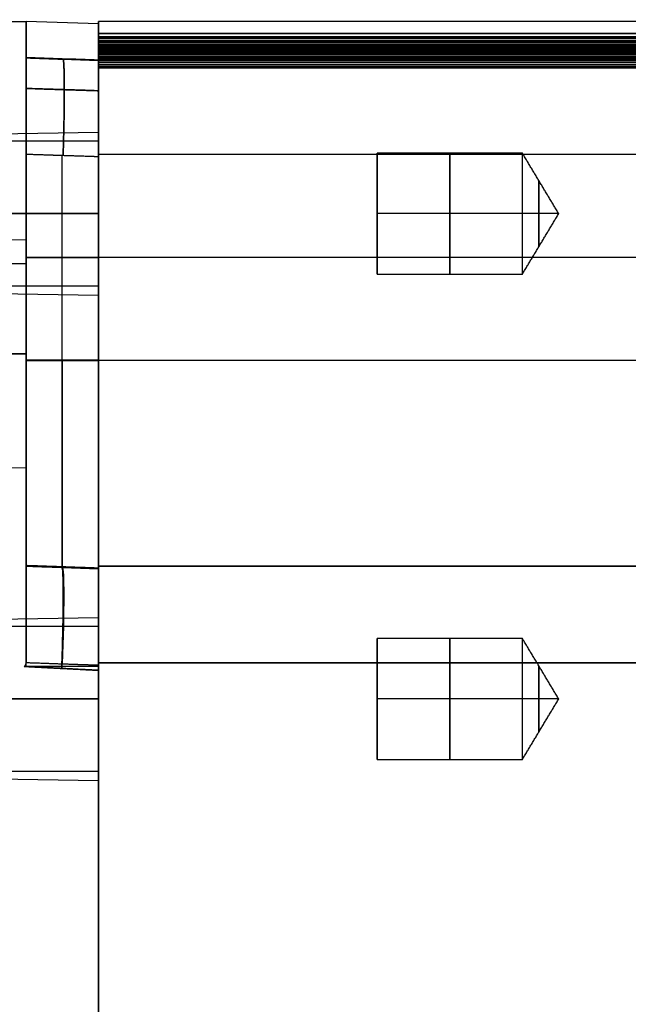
# Model space of a CAD drawing. Header units: millimetres. Extents: x 0 to 290, y -65 to 65.
# Tile 7 of 256: x 75 to 100, y 24 to 65. Entities that reach past the tile are written whole.
import ezdxf

# ---------------------------------------------------------------- set-up
doc = ezdxf.new("R2010")
doc.units = ezdxf.units.MM
doc.layers.add('Layer 01', color=7, linetype='Continuous', true_color=0x000000)

# ---------------------------------------------------------------- blocks, each defined once
blk = doc.blocks.new('Block 01')
at = {"layer": 'Layer 01'}
for p, q in [((75, 65), (63.9, 64.806)), ((75, 63.942, -32.514), (75, 65, -32.514)), ((78, 64.895), (75, 65)), ((75, 63.942, 32.514), (75, 65, 32.514)), ((78, 64.895, 0), (78, 65, 0)), ((78, 64.896, 10.222), (78, 64.896, -10.222)), ((78, 63.425, -23.943), (78, 64.322, -23.943)), ((78, 63.425, 23.943), (78, 64.322, 23.943)), ((78, 64.168, 26.946), (78, 64.273, 26.946)), ((78, 64.168, -26.946), (78, 64.273, -26.946)), ((78, 64.21, 28.094), (78, 64.21, 26.164)), ((78, 64.21, -26.164), (78, 64.21, -28.094)), ((78, 63.101, 29.948), (78, 63.997, 29.948)), ((78, 63.1, -29.948), (78, 63.997, -29.948)), ((203.5, 63.996, 22.924), (78, 63.996, 22.924)), ((203.5, 63.996, -22.923), (78, 63.996, -22.923)), ((78, 63.888, -22.928), (78, 63.888, -24.925)), ((78, 63.888, 24.925), (78, 63.888, 22.928)), ((78, 63.672, -28.925), (203.5, 63.672, -28.925)), ((78, 63.662, 28.925), (203.5, 63.662, 28.925)), ((78, 63.569, 30.927), (78, 63.569, 28.929)), ((78, 63.567, -28.93), (78, 63.567, -30.927)), ((78, 63.427, -23.901), (203.5, 63.427, -23.901)), ((78, 63.103, -29.895), (203.5, 63.103, -29.895)), ((71.1, 60.303, 37), (78, 60.423, 37)), ((78, 60.053, 37), (78, 60.423, 37)), ((78, 60.053, 37), (69.5, 60.053, 37)), ((76.5, 51.011, 42.367), (76.5, 59.464, 42.367)), ((76.5, 50.989, -42.528), (76.5, 59.451, -42.528)), ((89.5, 54.553, 37), (89.5, 59.553, 37)), ((78, 57.053, 40.37), (78, 57.053, 40)), ((78, 57.053, 34), (78, 57.053, 33.63)), ((95.5, 57.053, 39.5), (89.5, 57.053, 39.5)), ((95.5, 57.053, 34.5), (89.5, 57.053, 34.5)), ((89.5, 57.053, 39.5), (89.5, 57.053, 34.5)), ((97.002, 57.053, 37), (95.5, 57.053, 39.5)), ((97.002, 57.053, 37), (95.5, 57.053, 34.5)), ((63.5, 55.783, -51.265), (75, 55.983, -51.265)), ((63.5, 55.783, 51.265), (75, 55.983, 51.265)), ((75, 55.261, 42.419), (78, 55.261, 42.315)), ((75, 55.244, -42.581), (78, 55.244, -42.476)), ((78, 55.249, 42.419), (203.5, 55.249, 42.419)), ((203.5, 55.243, -42.581), (78, 55.243, -42.581)), ((78, 54.053, 37), (69.5, 54.053, 37)), ((71.1, 53.803, 37), (78, 53.682, 37)), ((78, 53.682, 37), (78, 54.053, 37)), ((75, 51.757, 65), (75, 51.757, 55.958)), ((75, 51.757, 46.573), (75, 51.757, 42.419)), ((75, 51.746, -42.581), (75, 51.746, -46.572)), ((75, 51.746, -55.959), (75, 51.746, -65)), ((78, 51.096, 42.419), (78, 51.096, 42.315)), ((78, 51.096, -42.476), (78, 51.096, -42.581)), ((63.5, 46.748, 51.265), (75, 46.547, 51.265)), ((63.5, 46.748, -51.265), (75, 46.547, -51.265)), ((78, 42.928, -48.071), (78, 43.04, -48.071)), ((78, 42.886, 48.085), (78, 42.976, 48.085)), ((78, 42.406, 55.961), (75, 42.511, 55.961)), ((75, 42.489, -56.041), (78, 42.384, -56.041)), ((76.5, 42.458, 50.919), (76.5, 42.458, 60.95)), ((76.5, 42.437, -60.95), (76.5, 42.437, -51.081)), ((203.5, 42.489, -56.04), (78, 42.489, -56.04)), ((203.5, 42.489, 50.919), (78, 42.489, 50.919)), ((203.5, 42.489, 55.96), (78, 42.489, 55.96)), ((71.1, 40.25, -57.053), (78, 40.37, -57.053)), ((78, 40, -57.053), (78, 40.37, -57.053)), ((78, 40, -57.053), (69.5, 40, -57.053)), ((89.5, 34.5, -57.053), (89.5, 39.5, -57.053)), ((75, 38.513, 65), (78, 38.408, 64.895)), ((78, 38.337, -64.895), (75.046, 38.337, -64.998)), ((78, 38.182, 64.971), (75.717, 38.302, 64.971)), ((78, 38.182, -64.974), (75.75, 38.3, -64.974)), ((76.464, 38.263, 64.944), (76.464, 38.263, 65.026)), ((76.5, 38.261, -64.948), (76.5, 38.439, -64.948)), ((76.5, 38.261, -65.026), (76.5, 38.261, -64.948)), ((78, -38.182, -65.026), (78, 38.182, -65.026)), ((78, -38.182, 65.026), (78, 38.182, 65.026)), ((78, 37, -53.682), (78, 37, -54.053)), ((78, 37, -60.053), (78, 37, -60.423)), ((95.5, 37, -54.553), (89.5, 37, -54.553)), ((95.5, 37, -59.553), (89.5, 37, -59.553)), ((89.5, 37, -54.553), (89.5, 37, -59.553)), ((97.002, 37, -57.053), (95.5, 37, -54.553)), ((97.002, 37, -57.053), (95.5, 37, -59.553)), ((78, 34, -57.053), (69.5, 34, -57.053)), ((78, 33.63, -57.053), (78, 34, -57.053)), ((71.1, 33.75, -57.053), (78, 33.63, -57.053))]:
    blk.add_line(p, q, dxfattribs=at)
at = {"layer": 'Layer 01', "extrusion": (-1, -3.10682e-12, -1.56412e-14)}
blk.add_arc((435, 0, -75), 500, 180.00313, 184.46142, dxfattribs=at)
at = {"layer": 'Layer 01', "extrusion": (1, 2.23181e-07, 7.79319e-13)}
blk.add_arc((-435, 0, 75), 500, 359.99687, 0.00313, dxfattribs=at)
at = {"layer": 'Layer 01', "extrusion": (1, 1.50356e-12, -1.58032e-14)}
blk.add_arc((-435, 0, 75), 500, 0.00313, 4.44276, dxfattribs=at)
at = {"layer": 'Layer 01', "extrusion": (1, 2.63795e-28, -2.84217e-15)}
blk.add_arc((55, -55, 75), 10, 270, 0, dxfattribs=at)
at = {"layer": 'Layer 01', "extrusion": (1, 0, -1.42109e-15)}
blk.add_arc((55, 55, 75), 10, 360, 90, dxfattribs=at)
at = {"layer": 'Layer 01', "extrusion": (-1, 0, 0)}
for centre, radius, start, end in [((435, 0, -78), 499.895, 177.3919, 182.60809), ((-63.996, 22.424, -78), 0.5, 139.64, 177.427), ((-63.996, -22.423, -78), 0.5, 182.573, 220.36), ((-63.996, 22.424, -78), 0.5, 89.9047, 139.64), ((-63.996, -22.423, -78), 0.5, 220.36, 270.0611), ((-63.853, -25.424, -78), 0.5, 180, 182.9176), ((435, 0, -78), 499.895, 176.7026, 177.11755), ((435, 0, -78), 499.895, 182.88245, 183.2974), ((-63.853, 25.424, -78), 0.5, 214.8695, 267.6703), ((-63.691, -28.425, -78), 0.5, 183.2623, 221.0493), ((-63.691, -28.425, -78), 0.5, 221.0493, 270), ((-63.511, -31.424, -78), 0.5, 180, 183.6068), ((435, 0, -78), 499.895, 183.57174, 184.45023), ((435, 0, -78), 499, 177.19718, 177.31202), ((435, 0, -78), 499, 176.5079, 176.62282), ((-57.053, 37, -78), 3, 90, 270), ((-57.053, 37, -92.5), 2.5, 0, 180), ((-57.053, 37, -92.5), 2.5, 180, 0), ((-57.053, 37, -95.5), 2.5, 0, 180), ((-57.053, 37, -96.176), 1.375, 0, 180), ((-57.053, 37, -96.176), 1.375, 180, 0), ((-37, -57.053, -78), 3, 90, 270), ((-37, -57.053, -92.5), 2.5, 0, 180), ((-37, -57.053, -92.5), 2.5, 180, 0), ((-37, -57.053, -95.5), 2.5, 0, 180), ((-37, -57.053, -96.176), 1.375, 0, 180), ((-37, -57.053, -96.176), 1.375, 180, 0)]:
    blk.add_arc(centre, radius, start, end, dxfattribs=at)
at = {"layer": 'Layer 01', "extrusion": (1, 0, 0)}
for centre, radius, start, end in [((-435, 0, 78), 500, 0, 2.57298), ((-435, 0, 78), 500, 357.42702, 360), ((63.853, -25.424, 78), 0.5, 360, 34.8695), ((63.853, 25.424, 78), 0.5, 0, 2.9176), ((63.853, 25.424, 78), 0.5, 325.1305, 360), ((-435, 0, 78), 500, 2.91756, 3.26229), ((-435, 0, 78), 500, 356.73771, 357.08244), ((63.853, -25.424, 78), 0.5, 34.8695, 87.626), ((63.511, -31.424, 78), 0.5, 0, 34.1802), ((-435, 0, 78), 500, 355.53885, 356.39316), ((-435, 0, 78), 500, 3.6068, 4.4425), ((63.511, -31.424, 78), 0.5, 34.1802, 86.9916), ((63.633, 29.425, 78), 0.5, 183.3772, 270), ((59.51, 38.419, 78), 4, 4.4425, 90), ((59.497, -38.581, 78), 4, 270, 355.5388), ((57.053, 37, 95.5), 2.5, 180, 0), ((57.053, 37, 78), 3, 90, 270), ((50.989, 50.919, 78), 8.5, 180, 270), ((50.989, -51.081, 78), 8.5, 90, 180), ((38.489, 61, 78), 4, 0, 90), ((38.489, -61, 78), 4, 270, 0), ((37, -57.053, 89.5), 2.5, 0, 180), ((37, -57.053, 89.5), 2.5, 180, 0), ((37, -57.053, 95.5), 2.5, 180, 0), ((37, -57.053, 78), 3, 90, 270)]:
    blk.add_arc(centre, radius, start, end, dxfattribs=at)
at = {"layer": 'Layer 01', "extrusion": (-1, -9.90036e-12, -4.74729e-13)}
blk.add_arc((435, 0, -78), 499.895, 177.11755, 177.3919, dxfattribs=at)
at = {"layer": 'Layer 01', "extrusion": (1, 9.90763e-12, -4.75077e-13)}
blk.add_arc((-435, 0, 78), 499.895, 357.11755, 357.39191, dxfattribs=at)
at = {"layer": 'Layer 01', "extrusion": (1, 9.90846e-12, 5.94666e-13)}
blk.add_arc((-435, 0, 78), 499.895, 3.2974, 3.57169, dxfattribs=at)
at = {"layer": 'Layer 01', "extrusion": (1, 9.90119e-12, -5.94235e-13)}
blk.add_arc((-435, 0, 78), 499.895, 356.42826, 356.7026, dxfattribs=at)
at = {"layer": 'Layer 01', "extrusion": (-1, 5.01401e-11, 3.12209e-12)}
blk.add_arc((435, 0, -78), 499.895, 175.56844, 176.42831, dxfattribs=at)
at = {"layer": 'Layer 01', "extrusion": (-1, -9.55455e-33, -2.10816e-15)}
for centre in [(-57.053, 37, -78), (-37, -57.053, -78)]:
    blk.add_arc(centre, 3.37, 90, 270, dxfattribs=at)
at = {"layer": 'Layer 01', "extrusion": (1, 2.84217e-15, 0)}
blk.add_arc((57.053, 37, 89.5), 2.5, 360, 180, dxfattribs=at)
at = {"layer": 'Layer 01', "extrusion": (1, -2.84217e-15, 0)}
blk.add_arc((57.053, 37, 89.5), 2.5, 180, 0, dxfattribs=at)
at = {"layer": 'Layer 01', "extrusion": (-1, -9.55455e-33, 2.10816e-15)}
for centre in [(-57.053, 37, -78), (-37, -57.053, -78)]:
    blk.add_arc(centre, 3.37, 270, 90, dxfattribs=at)
at = {"layer": 'Layer 01', "extrusion": (-1, -2.2726e-32, -1.71123e-47)}
blk.add_arc((-51.265, -51.265, -75), 4.718, 90, 270, dxfattribs=at)
at = {"layer": 'Layer 01', "extrusion": (-1, -2.2726e-32, 0)}
for start, end in [(90, 270), (270, 90)]:
    blk.add_arc((-51.265, 51.265, -75), 4.718, start, end, dxfattribs=at)
at = {"layer": 'Layer 01', "extrusion": (-1, -2.2726e-32, 1.71123e-47)}
blk.add_arc((-51.265, -51.265, -75), 4.718, 270, 90, dxfattribs=at)
at = {"layer": 'Layer 01', "extrusion": (1, 1.59704e-44, 1.59704e-44)}
blk.add_arc((51.011, 50.919, 75), 8.5, 180, 270, dxfattribs=at)
at = {"layer": 'Layer 01', "extrusion": (1, -6.42784e-54, 6.42784e-54)}
blk.add_arc((50.989, -51.081, 75), 8.5, 90, 180, dxfattribs=at)
at = {"layer": 'Layer 01', "extrusion": (1, 0, 1.9736e-15)}
for centre, start, end in [((51.011, 50.919, 76.5), 180, 270), ((50.989, -51.081, 76.5), 90, 180)]:
    blk.add_arc(centre, 8.552, start, end, dxfattribs=at)
at = {"layer": 'Layer 01', "extrusion": (-1, 3.30302e-15, 1.65151e-15)}
blk.add_arc((-51.011, 50.919, -78), 8.605, 270, 0, dxfattribs=at)
at = {"layer": 'Layer 01', "extrusion": (-1, 3.30302e-15, -3.30302e-15)}
blk.add_arc((-50.989, -51.081, -78), 8.605, 0, 90, dxfattribs=at)
at = {"layer": 'Layer 01', "extrusion": (0.998783, -0.034878, -0.034878)}
blk.add_arc((41.102, 63.528, 72.768), 4, 0, 92.7879, dxfattribs=at)
at = {"layer": 'Layer 01', "extrusion": (-0.998783, 0.034878, -0.034878)}
blk.add_arc((-41.081, -63.528, -72.801), 4, 180, 269.9302, dxfattribs=at)
at = {"layer": 'Layer 01'}
for points, degree in [([(63.9, 64.806, -55), (69.45, 64.903, -55), (75, 65, -55)], 2), ([(63.9, 64.806, 55), (69.45, 64.903, 55), (75, 65, 55)], 2), ([(75, 65, -55), (75, 65, -27.514), (75, 65, -0.027)], 2), ([(75, 65, 0.027), (75, 65, 27.514), (75, 65, 55)], 2), ([(203.5, 65, 0), (140.75, 65, 0), (78, 65, 0)], 2), ([(78, 64.496, 22.446), (140.75, 64.496, 22.446), (203.5, 64.496, 22.446)], 2), ([(203.5, 64.496, -22.446), (140.75, 64.496, -22.446), (78, 64.496, -22.446)], 2), ([(203.5, 64.353, -25.424), (140.75, 64.353, -25.424), (78, 64.353, -25.424)], 2), ([(203.5, 64.353, 25.424), (140.75, 64.353, 25.424), (78, 64.353, 25.424)], 2), ([(78, 64.352, 25.45), (140.75, 64.352, 25.45), (203.5, 64.352, 25.45)], 2), ([(78, 64.352, -25.45), (140.75, 64.352, -25.45), (203.5, 64.352, -25.45)], 2), ([(203.5, 64.273, 26.952), (140.75, 64.273, 26.952), (78, 64.273, 26.952)], 2), ([(203.5, 64.273, -26.952), (140.75, 64.273, -26.952), (78, 64.273, -26.952)], 2), ([(78, 64.19, 28.453), (140.75, 64.19, 28.453), (203.5, 64.19, 28.453)], 2), ([(203.5, 64.19, -28.453), (140.75, 64.19, -28.453), (78, 64.19, -28.453)], 2), ([(203.5, 64.183, 28.512), (140.75, 64.183, 28.512), (78, 64.183, 28.512)], 2), ([(203.5, 64.169, 28.571), (140.75, 64.169, 28.571), (78, 64.169, 28.571)], 2), ([(203.5, 64.147, 28.629), (140.75, 64.147, 28.629), (78, 64.147, 28.629)], 2), ([(203.5, 64.101, 28.711), (140.75, 64.101, 28.711), (78, 64.101, 28.711)], 2), ([(203.5, 64.034, 28.788), (140.75, 64.034, 28.788), (78, 64.034, 28.788)], 2), ([(203.5, 64.011, -31.424), (140.75, 64.011, -31.424), (78, 64.011, -31.424)], 2), ([(78, 64.01, -31.455), (140.75, 64.01, -31.455), (203.5, 64.01, -31.455)], 2), ([(203.5, 64.01, 31.455), (140.75, 64.01, 31.455), (78, 64.01, 31.455)], 2), ([(203.5, 64.006, 31.358), (140.75, 64.006, 31.358), (78, 64.006, 31.358)], 2), ([(78, 63.996, -22.923), (78, 63.985, -22.923), (78, 63.973, -22.923), (78, 63.962, -22.923)], 3), ([(78, 63.962, 22.923), (78, 63.973, 22.923), (78, 63.984, 22.923), (78, 63.996, 22.924)], 3), ([(78, 63.996, 22.924), (140.75, 63.996, 22.924), (203.5, 63.996, 22.924)], 2), ([(203.5, 63.996, -22.923), (140.75, 63.996, -22.923), (78, 63.996, -22.923)], 2), ([(203.5, 63.984, 31.261), (140.75, 63.984, 31.261), (78, 63.984, 31.261)], 2), ([(203.5, 63.979, 22.923), (140.75, 63.979, 22.923), (78, 63.979, 22.923)], 2), ([(203.5, 63.979, -22.923), (140.75, 63.979, -22.923), (78, 63.979, -22.923)], 2), ([(78, 63.962, 22.923), (140.75, 63.962, 22.923), (203.5, 63.962, 22.923)], 2), ([(78, 63.962, -22.923), (140.75, 63.962, -22.923), (203.5, 63.962, -22.923)], 2), ([(203.5, 63.961, 28.845), (140.75, 63.961, 28.845), (78, 63.961, 28.845)], 2), ([(203.5, 63.945, 31.176), (140.75, 63.945, 31.176), (78, 63.945, 31.176)], 2), ([(203.5, 63.886, 31.092), (140.75, 63.886, 31.092), (78, 63.886, 31.092)], 2), ([(78, 63.401, 38.626), (77, 63.433, 38.661), (76, 63.465, 38.696), (75, 63.498, 38.732)], 3), ([(75, 63.485, -38.894), (76, 63.453, -38.859), (77, 63.42, -38.824), (78, 63.388, -38.788)], 3), ([(78, 63.873, -24.924), (140.75, 63.873, -24.924), (203.5, 63.873, -24.924)], 2), ([(203.5, 63.873, 24.924), (140.75, 63.873, 24.924), (78, 63.873, 24.924)], 2), ([(203.5, 63.869, 28.892), (140.75, 63.869, 28.892), (78, 63.869, 28.892)], 2), ([(203.5, 63.819, 31.029), (140.75, 63.819, 31.029), (78, 63.819, 31.029)], 2), ([(203.5, 63.792, 28.915), (140.75, 63.792, 28.915), (78, 63.792, 28.915)], 2), ([(203.5, 63.767, 35.093), (140.75, 63.767, 35.093), (78, 63.767, 35.093)], 2), ([(203.5, 63.763, 22.96), (140.75, 63.763, 22.96), (78, 63.763, 22.96)], 2), ([(203.5, 63.761, -35.174), (140.75, 63.761, -35.174), (78, 63.761, -35.174)], 2), ([(203.5, 63.73, 30.974), (140.75, 63.73, 30.974), (78, 63.73, 30.974)], 2), ([(203.5, 63.696, 30.959), (140.75, 63.696, 30.959), (78, 63.696, 30.959)], 2), ([(78, 63.633, 28.925), (78, 63.662, 28.925), (78, 63.691, 28.925)], 2), ([(78, 63.691, -28.925), (78, 63.672, -28.925), (78, 63.653, -28.925)], 2), ([(78, 63.691, 28.925), (140.75, 63.691, 28.925), (203.5, 63.691, 28.925)], 2), ([(203.5, 63.691, -28.925), (140.75, 63.691, -28.925), (78, 63.691, -28.925)], 2), ([(203.5, 63.69, 24.877), (140.75, 63.69, 24.877), (78, 63.69, 24.877)], 2), ([(203.5, 63.69, -24.877), (140.75, 63.69, -24.877), (78, 63.69, -24.877)], 2), ([(78, 63.653, -28.925), (140.75, 63.653, -28.925), (203.5, 63.653, -28.925)], 2), ([(203.5, 63.653, 30.944), (140.75, 63.653, 30.944), (78, 63.653, 30.944)], 2), ([(78, 63.633, 28.925), (140.75, 63.633, 28.925), (203.5, 63.633, 28.925)], 2), ([(203.5, 63.606, 23.064), (140.75, 63.606, 23.064), (78, 63.606, 23.064)], 2), ([(203.5, 63.606, -23.064), (140.75, 63.606, -23.064), (78, 63.606, -23.064)], 2), ([(203.5, 63.601, 30.931), (140.75, 63.601, 30.931), (78, 63.601, 30.931)], 2), ([(78, 63.542, 30.924), (140.75, 63.542, 30.924), (203.5, 63.542, 30.924)], 2), ([(78, 63.537, -30.924), (140.75, 63.537, -30.924), (203.5, 63.537, -30.924)], 2), ([(203.5, 63.532, 24.761), (140.75, 63.532, 24.761), (78, 63.532, 24.761)], 2), ([(203.5, 63.532, -24.761), (140.75, 63.532, -24.761), (78, 63.532, -24.761)], 2), ([(78, 63.498, 38.729), (140.75, 63.498, 38.729), (203.5, 63.498, 38.729)], 2), ([(78, 63.485, -38.892), (140.75, 63.485, -38.892), (203.5, 63.485, -38.892)], 2), ([(203.5, 63.451, 23.402), (140.75, 63.451, 23.402), (78, 63.451, 23.402)], 2), ([(78, 63.451, -23.402), (140.75, 63.451, -23.402), (203.5, 63.451, -23.402)], 2), ([(78, 63.451, -23.402), (78, 63.427, -23.901), (78, 63.403, -24.401)], 2), ([(203.5, 63.432, 24.594), (140.75, 63.432, 24.594), (78, 63.432, 24.594)], 2), ([(203.5, 63.432, -24.594), (140.75, 63.432, -24.594), (78, 63.432, -24.594)], 2), ([(203.5, 63.427, 23.901), (140.75, 63.427, 23.901), (78, 63.427, 23.901)], 2), ([(203.5, 63.415, -28.977), (140.75, 63.415, -28.977), (78, 63.415, -28.977)], 2), ([(78, 63.403, 24.401), (140.75, 63.403, 24.401), (203.5, 63.403, 24.401)], 2), ([(78, 63.403, -24.401), (140.75, 63.403, -24.401), (203.5, 63.403, -24.401)], 2), ([(203.5, 63.36, 30.878), (140.75, 63.36, 30.878), (78, 63.36, 30.878)], 2), ([(203.5, 63.354, -30.875), (140.75, 63.354, -30.875), (78, 63.354, -30.875)], 2), ([(203.5, 63.291, -29.063), (140.75, 63.291, -29.063), (78, 63.291, -29.063)], 2), ([(203.5, 63.199, -30.757), (140.75, 63.199, -30.757), (78, 63.199, -30.757)], 2), ([(203.5, 63.198, 30.756), (140.75, 63.198, 30.756), (78, 63.198, 30.756)], 2), ([(203.5, 63.133, 29.396), (140.75, 63.133, 29.396), (78, 63.133, 29.396)], 2), ([(78, 63.133, -29.396), (140.75, 63.133, -29.396), (203.5, 63.133, -29.396)], 2), ([(78, 63.133, -29.396), (78, 63.103, -29.895), (78, 63.073, -30.395)], 2), ([(203.5, 63.104, 29.895), (140.75, 63.104, 29.895), (78, 63.104, 29.895)], 2), ([(203.5, 63.1, -30.588), (140.75, 63.1, -30.588), (78, 63.1, -30.588)], 2), ([(203.5, 63.097, 30.58), (140.75, 63.097, 30.58), (78, 63.097, 30.58)], 2), ([(78, 63.073, 30.395), (140.75, 63.073, 30.395), (203.5, 63.073, 30.395)], 2), ([(78, 63.073, -30.395), (140.75, 63.073, -30.395), (203.5, 63.073, -30.395)], 2), ([(75, 59.512, 42.419), (76, 59.48, 42.385), (77, 59.447, 42.35), (78, 59.415, 42.315)], 3), ([(75, 59.512, 42.419), (75, 55.261, 42.419), (75, 51.011, 42.419)], 2), ([(75, 59.5, -42.581), (75, 55.244, -42.581), (75, 50.989, -42.581)], 2), ([(78, 59.403, -42.476), (76.5, 59.451, -42.528), (75, 59.5, -42.581)], 2), ([(78, 59.51, 42.419), (140.75, 59.51, 42.419), (203.5, 59.51, 42.419)], 2), ([(78, 50.989, 42.419), (78, 55.249, 42.419), (78, 59.51, 42.419)], 2), ([(78, 59.497, -42.581), (78, 55.243, -42.581), (78, 50.989, -42.581)], 2), ([(203.5, 59.497, -42.581), (140.75, 59.497, -42.581), (78, 59.497, -42.581)], 2), ([(78, 51.011, 42.315), (78, 55.213, 42.315), (78, 59.415, 42.315)], 2), ([(78, 50.989, -42.476), (78, 55.196, -42.476), (78, 59.403, -42.476)], 2), ([(95.5, 59.553, 37), (92.5, 59.553, 37), (89.5, 59.553, 37)], 2), ([(97.002, 57.053, 37), (96.251, 58.303, 37), (95.5, 59.553, 37)], 2), ([(78, 57.053, 34), (73.75, 57.053, 34), (69.5, 57.053, 34)], 2), ([(69.5, 57.053, 40), (73.75, 57.053, 40), (78, 57.053, 40)], 2), ([(78, 57.053, 40.37), (74.55, 57.053, 40.31), (71.1, 57.053, 40.25)], 2), ([(71.1, 57.053, 33.75), (74.55, 57.053, 33.69), (78, 57.053, 33.63)], 2), ([(95.5, 54.553, 37), (96.251, 55.803, 37), (97.002, 57.053, 37)], 2), ([(63.9, 55, -64.806), (69.45, 55, -64.903), (75, 55, -65)], 2), ([(63.9, 55, 64.806), (69.45, 55, 64.903), (75, 55, 65)], 2), ([(75, 38.492, -65), (75, 46.746, -65), (75, 55, -65)], 2), ([(75, 55, 65), (75, 46.757, 65), (75, 38.513, 65)], 2), ([(89.5, 54.553, 37), (92.5, 54.553, 37), (95.5, 54.553, 37)], 2), ([(75, 51.265, 55.983), (69.25, 51.265, 55.883), (63.5, 51.265, 55.783)], 2), ([(63.5, 51.265, 46.748), (69.25, 51.265, 46.647), (75, 51.265, 46.547)], 2), ([(75, 51.265, -46.547), (69.25, 51.265, -46.647), (63.5, 51.265, -46.748)], 2), ([(63.5, 51.265, -55.783), (69.25, 51.265, -55.883), (75, 51.265, -55.983)], 2), ([(75, 51.011, 42.419), (76.5, 51.011, 42.367), (78, 51.011, 42.315)], 2), ([(75, 50.989, -42.581), (76.5, 50.989, -42.528), (78, 50.989, -42.476)], 2), ([(203.5, 50.989, -42.581), (140.75, 50.989, -42.581), (78, 50.989, -42.581)], 2), ([(203.5, 50.989, 42.419), (140.75, 50.989, 42.419), (78, 50.989, 42.419)], 2), ([(78, 42.406, 50.919), (76.5, 42.458, 50.919), (75, 42.511, 50.919)], 2), ([(75, 42.511, 50.919), (75, 42.511, 55.961), (75, 42.511, 61.002)], 2), ([(75, 42.511, 61.002), (76.5, 42.458, 60.95), (78, 42.406, 60.898)], 2), ([(75, 42.489, -51.081), (76.5, 42.437, -51.081), (78, 42.384, -51.081)], 2), ([(75, 42.489, -51.081), (75, 42.489, -56.041), (75, 42.489, -61.002)], 2), ([(75, 42.489, -61.002), (76.5, 42.437, -60.95), (78, 42.384, -60.898)], 2), ([(78, 42.489, -61), (140.75, 42.489, -61), (203.5, 42.489, -61)], 2), ([(78, 42.489, -51.081), (78, 42.489, -56.04), (78, 42.489, -61)], 2), ([(203.5, 42.489, -51.081), (140.75, 42.489, -51.081), (78, 42.489, -51.081)], 2), ([(203.5, 42.489, 50.919), (140.75, 42.489, 50.919), (78, 42.489, 50.919)], 2), ([(78, 42.489, 61), (78, 42.489, 55.96), (78, 42.489, 50.919)], 2), ([(203.5, 42.489, 61), (140.75, 42.489, 61), (78, 42.489, 61)], 2), ([(78, 42.406, 60.898), (78, 42.406, 55.909), (78, 42.406, 50.919)], 2), ([(78, 42.384, -60.898), (78, 42.384, -55.989), (78, 42.384, -51.081)], 2), ([(95.5, 39.5, -57.053), (92.5, 39.5, -57.053), (89.5, 39.5, -57.053)], 2), ([(97.002, 37, -57.053), (96.251, 38.25, -57.053), (95.5, 39.5, -57.053)], 2), ([(75, 38.513, 65), (75, 38.456, 65), (74.976, 38.399, 65), (74.929, 38.343, 64.999)], 3), ([(74.929, 38.343, 64.999), (76.464, 38.263, 65.026), (78, 38.182, 65.052)], 2), ([(78, 38.387, -64.895), (76.5, 38.439, -64.948), (75, 38.492, -65)], 2), ([(75, 38.339, -65), (75, 38.415, -65), (75, 38.492, -65)], 2), ([(78, 38.182, -64.895), (76.5, 38.261, -64.948), (75, 38.339, -65)], 2), ([(78, 38.182, -65.052), (76.5, 38.261, -65.026), (75, 38.339, -65)], 2), ([(78, 38.489, 65), (140.75, 38.489, 65), (203.5, 38.489, 65)], 2), ([(78, 38.182, 65), (78, 38.336, 65), (78, 38.489, 65)], 2), ([(78, 38.489, -65), (78, 38.336, -65), (78, 38.182, -65)], 2), ([(203.5, 38.489, -65), (140.75, 38.489, -65), (78, 38.489, -65)], 2), ([(78, 38.387, -64.895), (78, 38.284, -64.895), (78, 38.182, -64.895)], 2), ([(78, 38.182, -65), (78, 0, -65), (78, -38.182, -65)], 2), ([(78, -38.182, -65.052), (78, 0, -65.052), (78, 38.182, -65.052)], 2), ([(78, 38.182, -65.052), (78, 38.182, -65.026), (78, 38.182, -65)], 2), ([(78, -38.182, 65), (78, 0, 65), (78, 38.182, 65)], 2), ([(78, 38.182, 65), (78, 38.182, 65.026), (78, 38.182, 65.052)], 2), ([(78, 38.182, 65.052), (78, 0, 65.052), (78, -38.182, 65.052)], 2), ([(78, 38.182, -64.895), (78, 38.182, -64.948), (78, 38.182, -65)], 2), ([(78, 38.182, 65), (78, 38.182, 64.944), (78, 38.182, 64.889)], 2), ([(78, 37, -60.053), (73.75, 37, -60.053), (69.5, 37, -60.053)], 2), ([(69.5, 37, -54.053), (73.75, 37, -54.053), (78, 37, -54.053)], 2), ([(78, 37, -53.682), (74.55, 37, -53.742), (71.1, 37, -53.803)], 2), ([(71.1, 37, -60.303), (74.55, 37, -60.363), (78, 37, -60.423)], 2), ([(95.5, 34.5, -57.053), (96.251, 35.75, -57.053), (97.002, 37, -57.053)], 2), ([(89.5, 34.5, -57.053), (92.5, 34.5, -57.053), (95.5, 34.5, -57.053)], 2)]:
    blk.add_open_spline(points, degree=degree, dxfattribs=at)
for points, degree, knots in [([(78, 64.068, 28.753), (78, 64.079, 28.74), (78, 64.11, 28.701), (78, 64.144, 28.64), (78, 64.17, 28.572), (78, 64.184, 28.513), (78, 64.188, 28.473), (78, 64.19, 28.453)], 3, [-0.3304598, -0.3304598, -0.3304598, -0.3304598, -0.2764708, -0.1826832, -0.1202455, -0.0594867, 0, 0, 0, 0]), ([(78, 63.691, 28.925), (78, 63.725, 28.923), (78, 63.785, 28.919), (78, 63.877, 28.892), (78, 63.96, 28.85), (78, 64.024, 28.8), (78, 64.057, 28.766), (78, 64.068, 28.753)], 3, [-0.4287314, -0.4287314, -0.4287314, -0.4287314, -0.3265105, -0.2458451, -0.1414449, -0.0488918, 0, 0, 0, 0]), ([(78, 64.01, 31.455), (78, 64.01, 31.422), (78, 64.01, 31.357), (78, 63.987, 31.262), (78, 63.955, 31.191), (78, 63.932, 31.153), (78, 63.924, 31.142)], 3, [-0.3310055, -0.3310055, -0.3310055, -0.3310055, -0.2344256, -0.133806, -0.0397671, 0, 0, 0, 0]), ([(78, 63.962, -22.923), (78, 63.753, -22.923), (78, 63.606, -23.064), (78, 63.46, -23.204), (78, 63.451, -23.402)], 2, [0, 0, 0, 0.412611, 0.412611, 0.8122118, 0.8122118, 0.8122118]), ([(78, 63.451, 23.402), (78, 63.46, 23.202), (78, 63.606, 23.064), (78, 63.68, 22.994), (78, 63.763, 22.96), (78, 63.852, 22.923), (78, 63.962, 22.923)], 2, [-0.798046, -0.798046, -0.798046, -0.3978116, -0.3978116, -0.2064231, -0.2064231, 0, 0, 0]), ([(78, 63.924, 31.142), (78, 63.912, 31.125), (78, 63.881, 31.084), (78, 63.817, 31.024), (78, 63.751, 30.983), (78, 63.694, 30.957), (78, 63.651, 30.942), (78, 63.599, 30.93), (78, 63.562, 30.926), (78, 63.542, 30.924)], 3, [-0.4572721, -0.4572721, -0.4572721, -0.4572721, -0.3939834, -0.3015489, -0.1971078, -0.159585, -0.1138184, -0.0603492, 0, 0, 0, 0]), ([(75, 63.498, 38.732), (75, 63.478, 38.982), (75, 63.435, 39.23), (75, 63.304, 39.711), (75, 63.217, 39.943), (75, 63.001, 40.389), (75, 62.87, 40.605), (75, 62.574, 41.004), (75, 62.409, 41.188), (75, 62.044, 41.526), (75, 61.843, 41.679), (75, 61.423, 41.942), (75, 61.202, 42.053), (75, 60.738, 42.235), (75, 60.496, 42.304), (75, 60.01, 42.396), (75, 59.763, 42.419), (75, 59.512, 42.419)], 3, [-5.978291, -5.978291, -5.978291, -5.978291, -5.231004, -5.231004, -4.483718, -4.483718, -3.736432, -3.736432, -2.989145, -2.989145, -2.241859, -2.241859, -1.494573, -1.494573, -0.747286, -0.747286, 0, 0, 0, 0]), ([(75, 59.5, -42.581), (75, 59.75, -42.581), (75, 60.001, -42.557), (75, 60.491, -42.464), (75, 60.729, -42.395), (75, 61.19, -42.214), (75, 61.416, -42.1), (75, 61.836, -41.836), (75, 62.033, -41.686), (75, 62.397, -41.348), (75, 62.566, -41.16), (75, 62.86, -40.762), (75, 62.989, -40.55), (75, 63.206, -40.101), (75, 63.294, -39.866), (75, 63.423, -39.388), (75, 63.465, -39.144), (75, 63.485, -38.894)], 3, [-5.976982, -5.976982, -5.976982, -5.976982, -5.22986, -5.22986, -4.482737, -4.482737, -3.735614, -3.735614, -2.988491, -2.988491, -2.241368, -2.241368, -1.494246, -1.494246, -0.747123, -0.747123, 0, 0, 0, 0]), ([(78, 63.403, -24.401), (78, 63.398, -24.503), (78, 63.432, -24.594), (78, 63.467, -24.689), (78, 63.532, -24.761), (78, 63.6, -24.836), (78, 63.69, -24.877), (78, 63.783, -24.921), (78, 63.873, -24.924)], 2, [0, 0, 0, 0.1995101, 0.1995101, 0.3984734, 0.3984734, 0.5978738, 0.5978738, 0.7911143, 0.7911143, 0.7911143]), ([(78, 63.873, 24.924), (78, 63.781, 24.921), (78, 63.69, 24.877), (78, 63.597, 24.833), (78, 63.532, 24.761), (78, 63.465, 24.685), (78, 63.432, 24.594), (78, 63.398, 24.501), (78, 63.403, 24.401)], 2, [0, 0, 0, 0.1930557, 0.1930557, 0.3924533, 0.3924533, 0.5914128, 0.5914128, 0.7907428, 0.7907428, 0.7907428]), ([(78, 63.653, -28.925), (78, 63.517, -28.925), (78, 63.415, -28.977), (78, 63.347, -29.012), (78, 63.291, -29.063), (78, 63.144, -29.201), (78, 63.133, -29.396)], 2, [0, 0, 0, 0.2505012, 0.2505012, 0.4032536, 0.4032536, 0.7997505, 0.7997505, 0.7997505]), ([(78, 63.542, 30.924), (78, 63.483, 30.92), (78, 63.42, 30.906), (78, 63.3, 30.85), (78, 63.244, 30.808), (78, 63.152, 30.705), (78, 63.118, 30.643), (78, 63.077, 30.517), (78, 63.07, 30.453), (78, 63.073, 30.395)], 3, [-0.7899126, -0.7899126, -0.7899126, -0.7899126, -0.5924344, -0.5924344, -0.3949563, -0.3949563, -0.1974781, -0.1974781, 0, 0, 0, 0]), ([(78, 63.073, -30.395), (78, 63.067, -30.497), (78, 63.1, -30.588), (78, 63.134, -30.684), (78, 63.199, -30.757), (78, 63.265, -30.833), (78, 63.354, -30.875), (78, 63.449, -30.92), (78, 63.537, -30.924)], 2, [-0.7906788, -0.7906788, -0.7906788, -0.5910577, -0.5910577, -0.3920743, -0.3920743, -0.1925394, -0.1925394, 0, 0, 0]), ([(78, 59.415, 42.315), (78, 59.666, 42.315), (78, 59.913, 42.291), (78, 60.399, 42.2), (78, 60.641, 42.13), (78, 61.106, 41.949), (78, 61.327, 41.837), (78, 61.747, 41.574), (78, 61.947, 41.421), (78, 62.312, 41.083), (78, 62.478, 40.899), (78, 62.774, 40.5), (78, 62.905, 40.284), (78, 63.121, 39.838), (78, 63.208, 39.606), (78, 63.338, 39.125), (78, 63.381, 38.876), (78, 63.401, 38.626)], 3, [-5.979076, -5.979076, -5.979076, -5.979076, -5.231691, -5.231691, -4.484307, -4.484307, -3.736922, -3.736922, -2.989538, -2.989538, -2.242153, -2.242153, -1.494769, -1.494769, -0.747384, -0.747384, 0, 0, 0, 0]), ([(78, 63.388, -38.788), (78, 63.369, -39.039), (78, 63.326, -39.283), (78, 63.197, -39.761), (78, 63.109, -39.996), (78, 62.892, -40.445), (78, 62.764, -40.657), (78, 62.469, -41.055), (78, 62.301, -41.243), (78, 61.936, -41.581), (78, 61.74, -41.731), (78, 61.319, -41.996), (78, 61.093, -42.109), (78, 60.632, -42.29), (78, 60.394, -42.359), (78, 59.904, -42.452), (78, 59.653, -42.476), (78, 59.403, -42.476)], 3, [-5.977767, -5.977767, -5.977767, -5.977767, -5.230546, -5.230546, -4.483326, -4.483326, -3.736105, -3.736105, -2.988884, -2.988884, -2.241663, -2.241663, -1.494442, -1.494442, -0.747221, -0.747221, 0, 0, 0, 0])]:
    blk.add_open_spline(points, degree=degree, knots=knots, dxfattribs=at)
for points, weights, degree in [([(76.531, 63.448, 38.678), (76.65, 63.158, 42.362), (76.531, 59.463, 42.366)], [1.00000051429, 0.734331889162, 1.00000000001], 2), ([(76.531, 59.45, -42.527), (76.65, 63.144, -42.523), (76.531, 63.436, -38.84)], [1.00000001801, 0.73444256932, 1.00000000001], 2), ([(78, 62.131, 41.251), (77, 62.163, 41.286), (76, 62.195, 41.321), (75, 62.227, 41.356)], [0.867150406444, 0.867161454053, 0.867172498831, 0.86718354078], 3), ([(78, 62.118, -41.413), (77, 62.15, -41.448), (76, 62.182, -41.483), (75, 62.214, -41.518)], [0.867205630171, 0.867216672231, 0.867227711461, 0.867238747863], 3), ([(75, 42.511, 61.002), (75, 42.511, 63.345), (75, 40.856, 65), (75, 38.513, 65)], [1, 0.805024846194, 0.805024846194, 1], 3), ([(75, 38.492, -65), (75, 40.834, -65), (75, 42.489, -63.345), (75, 42.489, -61.002)], [1, 0.805024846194, 0.805024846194, 1], 3), ([(78, 38.182, 64.889), (78, 40.627, 65.027), (78, 42.406, 63.347), (78, 42.406, 60.898)], [1, 0.791502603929, 0.791502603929, 1], 3), ([(78, 42.384, -60.898), (78, 42.384, -63.24), (78, 40.729, -64.895), (78, 38.387, -64.895)], [1, 0.805024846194, 0.805024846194, 1], 3), ([(74.929, 38.343, 64.999), (75.953, 38.289, 64.962), (76.977, 38.236, 64.926), (78, 38.182, 64.889)], [1, 0.999984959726, 0.999984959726, 1], 3)]:
    blk.add_rational_spline(points, weights, degree=degree, dxfattribs=at)

msp = doc.modelspace()

# ---------------------------------------------------------------- block references
at = {"layer": 'Layer 01'}
msp.add_blockref('Block 01', (0, 0), dxfattribs=at)

doc.saveas('drawing.dxf')
